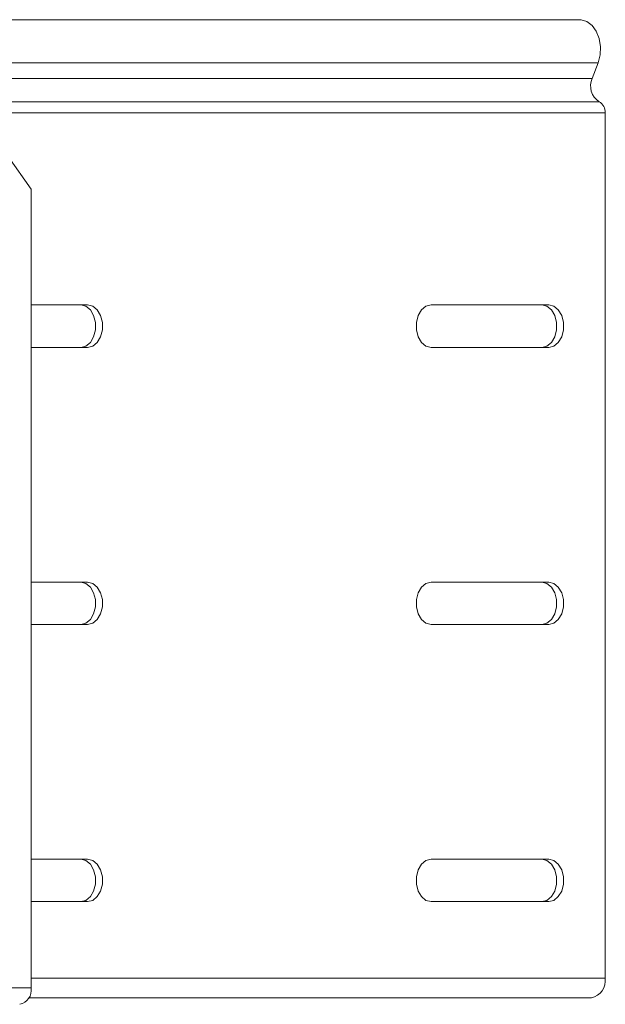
# Model space of a CAD drawing. Header units: millimetres. Extents: x -494 to 3219, y -845 to 19.
# Tile 16 of 21: x 2186 to 2276, y -132 to 19. Entities that reach past the tile are written whole.
import ezdxf

# ---------------------------------------------------------------- set-up
doc = ezdxf.new("R2010")
doc.units = ezdxf.units.MM

msp = doc.modelspace()

# ---------------------------------------------------------------- linework, layer by layer
at = {"color": 7, "linetype": 'Continuous', "lineweight": 15}
for p, q in [((2272.34, 18.71), (2075.75, 18.71)), ((2275.15, 12.09), (2274.25, 9.71)), ((2276.23, 4.41), (2276.23, -128.29)), ((2188.2, -7.29), (2184.67, -2.29)), ((2188.2, -129.79), (2188.2, -7.29)), ((2188.2, -25.04), (2196.85, -25.04)), ((2249.53, -25.04), (2267.57, -25.04)), ((2196.85, -31.54), (2188.2, -31.54)), ((2267.57, -31.54), (2249.53, -31.54)), ((2188.2, -67.54), (2196.85, -67.54)), ((2249.53, -67.54), (2267.57, -67.54)), ((2196.85, -74.04), (2188.2, -74.04)), ((2267.57, -74.04), (2249.53, -74.04)), ((2188.2, -110.04), (2196.85, -110.04)), ((2249.53, -110.04), (2267.57, -110.04)), ((2196.85, -116.54), (2188.2, -116.54)), ((2267.57, -116.54), (2249.53, -116.54)), ((2187.85, -131.29), (2274.11, -131.29))]:
    msp.add_line(p, q, dxfattribs=at)
at = {"color": 7, "linetype": 'Continuous', "lineweight": 0}
for p, q in [((2079.72, 12.09), (2275.15, 12.09)), ((2078.45, 9.71), (2274.25, 9.71)), ((2079.96, 6.13), (2275.31, 6.13)), ((2081.25, 4.41), (2276.23, 4.41)), ((2188.2, -128.29), (2276.23, -128.29)), ((2188.2, -129.79), (2082.84, -129.79))]:
    msp.add_line(p, q, dxfattribs=at)
at = {"color": 7, "linetype": 'Continuous', "lineweight": 15, "flags": 128}
for points in [[(2272.34, 18.71), (2272.53, 18.7), (2273.42, 18.44), (2274.22, 17.84), (2274.87, 16.94), (2275.31, 15.82), (2275.51, 14.57), (2275.45, 13.3), (2275.15, 12.09)], [(2195.79, -25.04), (2196.58, -25.24), (2197.27, -25.8), (2197.78, -26.67), (2198.06, -27.73), (2198.06, -28.86), (2197.78, -29.92), (2197.27, -30.78), (2196.58, -31.35), (2195.79, -31.54)], [(2196.85, -25.04), (2197.64, -25.24), (2198.33, -25.8), (2198.84, -26.67), (2199.12, -27.73), (2199.12, -28.86), (2198.84, -29.92), (2198.33, -30.78), (2197.64, -31.35), (2196.85, -31.54)], [(2249.53, -31.54), (2248.75, -31.35), (2248.06, -30.78), (2247.54, -29.92), (2247.27, -28.86), (2247.27, -27.73), (2247.54, -26.67), (2248.06, -25.8), (2248.75, -25.24), (2249.53, -25.04)], [(2266.5, -25.04), (2267.29, -25.24), (2267.98, -25.8), (2268.49, -26.67), (2268.77, -27.73), (2268.77, -28.86), (2268.49, -29.92), (2267.98, -30.78), (2267.29, -31.35), (2266.5, -31.54)], [(2267.57, -25.04), (2268.35, -25.24), (2269.04, -25.8), (2269.56, -26.67), (2269.83, -27.73), (2269.83, -28.86), (2269.56, -29.92), (2269.04, -30.78), (2268.35, -31.35), (2267.57, -31.54)], [(2195.79, -67.54), (2196.58, -67.74), (2197.27, -68.3), (2197.78, -69.17), (2198.06, -70.23), (2198.06, -71.36), (2197.78, -72.42), (2197.27, -73.28), (2196.58, -73.85), (2195.79, -74.04)], [(2196.85, -67.54), (2197.64, -67.74), (2198.33, -68.3), (2198.84, -69.17), (2199.12, -70.23), (2199.12, -71.36), (2198.84, -72.42), (2198.33, -73.28), (2197.64, -73.85), (2196.85, -74.04)], [(2249.53, -74.04), (2248.75, -73.85), (2248.06, -73.28), (2247.54, -72.42), (2247.27, -71.36), (2247.27, -70.23), (2247.54, -69.17), (2248.06, -68.3), (2248.75, -67.74), (2249.53, -67.54)], [(2266.5, -67.54), (2267.29, -67.74), (2267.98, -68.3), (2268.49, -69.17), (2268.77, -70.23), (2268.77, -71.36), (2268.49, -72.42), (2267.98, -73.28), (2267.29, -73.85), (2266.5, -74.04)], [(2267.57, -67.54), (2268.35, -67.74), (2269.04, -68.3), (2269.56, -69.17), (2269.83, -70.23), (2269.83, -71.36), (2269.56, -72.42), (2269.04, -73.28), (2268.35, -73.85), (2267.57, -74.04)], [(2195.79, -110.04), (2196.58, -110.24), (2197.27, -110.8), (2197.78, -111.67), (2198.06, -112.73), (2198.06, -113.86), (2197.78, -114.92), (2197.27, -115.78), (2196.58, -116.35), (2195.79, -116.54)], [(2196.85, -110.04), (2197.64, -110.24), (2198.33, -110.8), (2198.84, -111.67), (2199.12, -112.73), (2199.12, -113.86), (2198.84, -114.92), (2198.33, -115.78), (2197.64, -116.35), (2196.85, -116.54)], [(2249.53, -116.54), (2248.75, -116.35), (2248.06, -115.78), (2247.54, -114.92), (2247.27, -113.86), (2247.27, -112.73), (2247.54, -111.67), (2248.06, -110.8), (2248.75, -110.24), (2249.53, -110.04)], [(2266.5, -110.04), (2267.29, -110.24), (2267.98, -110.8), (2268.49, -111.67), (2268.77, -112.73), (2268.77, -113.86), (2268.49, -114.92), (2267.98, -115.78), (2267.29, -116.35), (2266.5, -116.54)], [(2267.57, -110.04), (2268.35, -110.24), (2269.04, -110.8), (2269.56, -111.67), (2269.83, -112.73), (2269.83, -113.86), (2269.56, -114.92), (2269.04, -115.78), (2268.35, -116.35), (2267.57, -116.54)]]:
    msp.add_lwpolyline(points, dxfattribs=at)
at = {"color": 7, "linetype": 'Continuous', "lineweight": 15}
for centre, radius, start, end in [((2276.85, 8.54), 2.86, 155.8084, 237.3309), ((2274.41, 4.55), 1.82, 355.5072, 60.347), ((2273.58, -128.67), 2.68, 281.4212, 8.0498), ((2185.99, -130.1), 2.23, 281.4215, 8.0497)]:
    msp.add_arc(centre, radius, start, end, dxfattribs=at)

doc.saveas('drawing.dxf')
